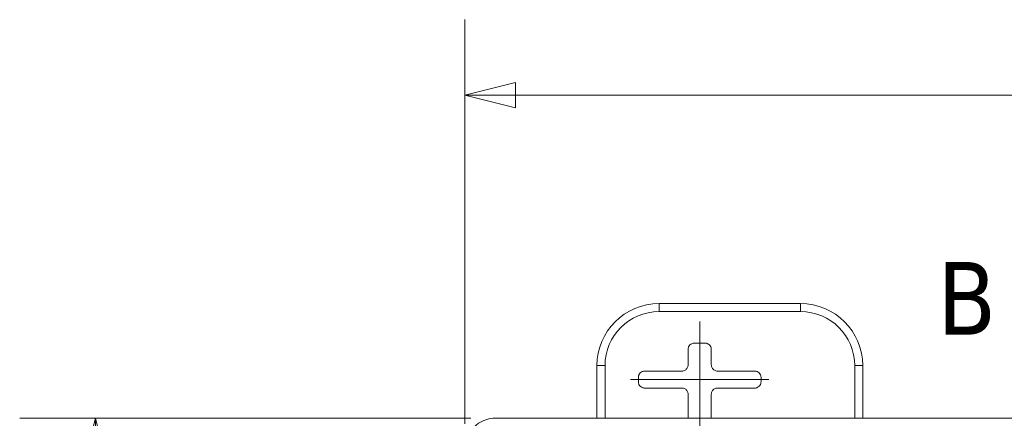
# Model space of a CAD drawing. Header units: inches. Extents: x 0 to 110, y 2 to 70.
# Tile 48 of 129: x 31.85 to 39.78, y 40.77 to 43.99. Entities that reach past the tile are written whole.
import ezdxf

# ---------------------------------------------------------------- set-up
doc = ezdxf.new("R2010")
doc.units = ezdxf.units.IN
doc.header["$LTSCALE"] = 3.25
doc.header["$MEASUREMENT"] = 0
doc.layers.add('Centerline (ANSI)', color=1, linetype='Continuous', lineweight=9, true_color=0xff0000)
for name, color, linetype, lineweight in [('Dimension (ANSI)', 7, 'Continuous', 9), ('Section Line (ANSI)', 7, 'Continuous', 25), ('Visible (ANSI)', 7, 'Continuous', 18), ('Visible Narrow (ANSI)', 7, 'Continuous', 5)]:
    doc.layers.add(name, color=color, linetype=linetype, lineweight=lineweight)
doc.styles.add('Label Text (ANSI)', font='tahoma.ttf')
doc.styles.add('Note Text (ANSI)', font='arial.ttf')
doc.dimstyles.new('.XX', dxfattribs={"dimscale": 3.25, "dimtxt": 0.095, "dimasz": 0.125, "dimexe": 0.1875, "dimexo": 0.0625, "dimgap": 0.0625, "dimtad": 0, "dimtih": 1, "dimtoh": 1, "dimrnd": 1e-08, "dimzin": 0, "dimdsep": 46, "dimtxsty": 'Note Text (ANSI)', "dimblk": 'Filled-1', "dimcen": 0.09, "dimdle": 0.45, "dimclrd": 256, "dimclre": 256, "dimclrt": 256, "dimadec": 0, "dimazin": 1, "dimtfac": 1.263158, "dimtofl": 0, "dimtmove": 0, "dimatfit": 3, "dimfxl": 1, "dimtolj": 1, "dimtzin": 4, "dimlwd": -1, "dimlwe": -1, "dimarcsym": 0})

# ---------------------------------------------------------------- blocks, each defined once
blk = doc.blocks.new('Filled-1')
at = {"color": 0}
for p, q in [((0, 0), (-1, 0.25)), ((-1, 0.25), (-1, -0.25)), ((-1, 0), (0, 0)), ((-1, -0.25), (0, 0))]:
    blk.add_line(p, q, dxfattribs=at)
at = {"color": 0, "flags": 128}
blk.add_lwpolyline([(-1, -0.25), (0, 0), (-1, 0.25), (-1, -0.25)], dxfattribs=at)
at = {"color": 0}
blk.add_solid([(-1, -0.25), (0, 0), (-1, 0.25), (-1, -0.25)], dxfattribs=at)
blk = doc.blocks.new('*D38')
at = {"layer": 'Defpoints', "color": 0, "transparency": 16777216}
for p in [(35.4332, 43.3779), (35.4332, 40.5272), (46.8382, 40.5272)]:
    blk.add_point(p, dxfattribs=at)
at = {"layer": 'Dimension (ANSI)', "transparency": 16777216}
for p, q in [((35.4332, 40.7303), (35.4332, 43.9873)), ((46.8382, 40.7303), (46.8382, 43.9873)), ((35.8394, 43.3779), (40.456, 43.3779)), ((46.4319, 43.3779), (41.8154, 43.3779))]:
    blk.add_line(p, q, dxfattribs=at)
at = {"layer": 'Dimension (ANSI)', "transparency": 16777216, "xscale": 0.40625, "yscale": 0.40625, "zscale": 0.40625, "rotation": 180}
blk.add_blockref('Filled-1', (35.4332, 43.3779), dxfattribs=at)
at = {"layer": 'Dimension (ANSI)', "transparency": 16777216, "xscale": 0.40625, "yscale": 0.40625, "zscale": 0.40625}
blk.add_blockref('Filled-1', (46.8382, 43.3779), dxfattribs=at)
at = {"layer": 'Dimension (ANSI)', "transparency": 16777216, "insert": (40.6591, 43.5329), "char_height": 0.30875, "attachment_point": 1, "style": 'Note Text (ANSI)'}
blk.add_mtext('\\A1;11.41', dxfattribs=at)
blk = doc.blocks.new('*D39')
at = {"layer": 'Defpoints', "color": 0, "transparency": 16777216}
for p in [(35.6822, 40.7762), (32.4572, 27.3712), (35.6822, 27.3712)]:
    blk.add_point(p, dxfattribs=at)
at = {"layer": 'Dimension (ANSI)', "transparency": 16777216}
for p, q in [((35.4791, 40.7762), (31.8479, 40.7762)), ((32.4572, 40.37), (32.4572, 34.4346)), ((32.4572, 27.7775), (32.4572, 33.7129)), ((35.4791, 27.3712), (31.8479, 27.3712))]:
    blk.add_line(p, q, dxfattribs=at)
at = {"layer": 'Dimension (ANSI)', "transparency": 16777216, "xscale": 0.40625, "yscale": 0.40625, "zscale": 0.40625}
for p, rotation in [((32.4572, 40.7762), 90), ((32.4572, 27.3712), 270)]:
    blk.add_blockref('Filled-1', p, dxfattribs=dict(at, rotation=rotation))
at = {"layer": 'Dimension (ANSI)', "transparency": 16777216, "insert": (31.9806, 34.2315), "char_height": 0.30875, "attachment_point": 1, "style": 'Note Text (ANSI)'}
blk.add_mtext('\\A1;13.41', dxfattribs=at)
blk = doc.blocks.new('2dTransSection1')
at = {"layer": 'Section Line (ANSI)', "insert": (12.0729, 12.7533), "char_height": 0.18, "attachment_point": 7, "style": 'Label Text (ANSI)'}
blk.add_mtext('B', dxfattribs=at)

msp = doc.modelspace()

# ---------------------------------------------------------------- linework, layer by layer
at = {"layer": 'Centerline (ANSI)', "linetype": 'Continuous'}
for p, q in [((37.3232, 40.4175), (37.3232, 41.555)), ((37.8795, 41.0862), (36.7669, 41.0862))]:
    msp.add_line(p, q, dxfattribs=at)
at = {"layer": 'Visible (ANSI)'}
for p, q in [((38.1357, 41.6987), (36.9957, 41.6987)), ((37.2297, 41.2047), (37.2297, 41.3297)), ((37.2797, 41.3797), (37.3667, 41.3797)), ((37.4166, 41.3297), (37.4166, 41.2047)), ((36.4957, 41.1987), (36.4957, 40.7762)), ((36.8797, 41.1547), (37.1797, 41.1547)), ((37.4666, 41.1547), (37.7667, 41.1547)), ((38.6357, 40.7762), (38.6357, 41.1987)), ((36.8297, 41.0678), (36.8297, 41.1047)), ((37.8166, 41.1047), (37.8166, 41.0678)), ((37.1797, 41.0178), (36.8797, 41.0178)), ((37.7667, 41.0178), (37.4666, 41.0178)), ((37.2297, 40.7762), (37.2297, 40.9678)), ((37.4166, 40.9678), (37.4166, 40.7762)), ((46.5891, 40.7762), (35.6822, 40.7762))]:
    msp.add_line(p, q, dxfattribs=at)
for centre, start, end in [((36.9957, 41.1987), 90, 180), ((38.1357, 41.1987), 0, 90)]:
    msp.add_arc(centre, 0.5, start, end, dxfattribs=at)
msp.add_ellipse((35.6842, 40.5253), major_axis=(-0.1781, 0.1781), ratio=0.992433, start_param=5.501585, end_param=7.064785, dxfattribs=at)
for points, knots in [([(37.2297, 41.3297), (37.2297, 41.3332), (37.2301, 41.3366), (37.2316, 41.3434), (37.2327, 41.3468), (37.2366, 41.3555), (37.2401, 41.3607), (37.2487, 41.3694), (37.2539, 41.3728), (37.2627, 41.3767), (37.266, 41.3778), (37.2728, 41.3793), (37.2763, 41.3797), (37.2797, 41.3797)], [0.000001, 0.000001, 0.000001, 0.000001, 0.0264935, 0.0264935, 0.0529973, 0.0529973, 0.0996661, 0.0996661, 0.1463348, 0.1463348, 0.1728385, 0.1728385, 0.1993307, 0.1993307, 0.1993307, 0.1993307]), ([(37.3667, 41.3797), (37.3701, 41.3797), (37.3736, 41.3793), (37.3804, 41.3778), (37.3837, 41.3767), (37.3925, 41.3728), (37.3977, 41.3694), (37.4063, 41.3607), (37.4098, 41.3555), (37.4137, 41.3468), (37.4148, 41.3434), (37.4163, 41.3366), (37.4166, 41.3332), (37.4166, 41.3297)], [0.000001, 0.000001, 0.000001, 0.000001, 0.0264935, 0.0264935, 0.0529973, 0.0529973, 0.0996661, 0.0996661, 0.1463348, 0.1463348, 0.1728385, 0.1728385, 0.1993307, 0.1993307, 0.1993307, 0.1993307]), ([(36.8297, 41.1047), (36.8297, 41.1082), (36.8301, 41.1116), (36.8316, 41.1184), (36.8327, 41.1218), (36.8366, 41.1305), (36.8401, 41.1357), (36.8487, 41.1444), (36.8539, 41.1478), (36.8627, 41.1517), (36.866, 41.1528), (36.8728, 41.1543), (36.8763, 41.1547), (36.8797, 41.1547)], [0.000001, 0.000001, 0.000001, 0.000001, 0.0264935, 0.0264935, 0.0529973, 0.0529973, 0.0996661, 0.0996661, 0.1463348, 0.1463348, 0.1728385, 0.1728385, 0.1993307, 0.1993307, 0.1993307, 0.1993307]), ([(37.1797, 41.1547), (37.184, 41.1547), (37.1928, 41.1558), (37.205, 41.1609), (37.2155, 41.1689), (37.2236, 41.1794), (37.2286, 41.1916), (37.2297, 41.2004), (37.2297, 41.2047)], [0, 0, 0, 0, 0.164605, 0.333667, 0.500193, 0.666606, 0.835389, 1, 1, 1, 1]), ([(37.4166, 41.2047), (37.4166, 41.2004), (37.4178, 41.1916), (37.4228, 41.1794), (37.4309, 41.1689), (37.4414, 41.1609), (37.4536, 41.1558), (37.4623, 41.1547), (37.4666, 41.1547)], [0, 0, 0, 0, 0.164611, 0.333394, 0.499807, 0.666333, 0.835395, 1, 1, 1, 1]), ([(37.7667, 41.1547), (37.7701, 41.1547), (37.7736, 41.1543), (37.7804, 41.1528), (37.7837, 41.1517), (37.7925, 41.1478), (37.7977, 41.1444), (37.8063, 41.1357), (37.8098, 41.1305), (37.8137, 41.1218), (37.8148, 41.1184), (37.8163, 41.1116), (37.8166, 41.1082), (37.8166, 41.1047)], [0.000001, 0.000001, 0.000001, 0.000001, 0.0264935, 0.0264935, 0.0529973, 0.0529973, 0.0996661, 0.0996661, 0.1463348, 0.1463348, 0.1728385, 0.1728385, 0.1993307, 0.1993307, 0.1993307, 0.1993307]), ([(36.8797, 41.0178), (36.8763, 41.0178), (36.8728, 41.0182), (36.866, 41.0196), (36.8627, 41.0207), (36.8539, 41.0246), (36.8487, 41.0281), (36.8401, 41.0367), (36.8366, 41.0419), (36.8327, 41.0507), (36.8316, 41.054), (36.8301, 41.0608), (36.8297, 41.0643), (36.8297, 41.0678)], [0.000001, 0.000001, 0.000001, 0.000001, 0.0264935, 0.0264935, 0.0529973, 0.0529973, 0.0996661, 0.0996661, 0.1463348, 0.1463348, 0.1728385, 0.1728385, 0.1993307, 0.1993307, 0.1993307, 0.1993307]), ([(37.8166, 41.0678), (37.8166, 41.0643), (37.8163, 41.0608), (37.8148, 41.054), (37.8137, 41.0507), (37.8098, 41.0419), (37.8063, 41.0367), (37.7977, 41.0281), (37.7925, 41.0246), (37.7837, 41.0207), (37.7804, 41.0196), (37.7736, 41.0182), (37.7701, 41.0178), (37.7667, 41.0178)], [0.000001, 0.000001, 0.000001, 0.000001, 0.0264935, 0.0264935, 0.0529973, 0.0529973, 0.0996661, 0.0996661, 0.1463348, 0.1463348, 0.1728385, 0.1728385, 0.1993307, 0.1993307, 0.1993307, 0.1993307]), ([(37.2297, 40.9678), (37.2297, 40.9721), (37.2286, 40.9808), (37.2236, 40.993), (37.2155, 41.0035), (37.205, 41.0116), (37.1928, 41.0166), (37.184, 41.0178), (37.1797, 41.0178)], [0, 0, 0, 0, 0.164611, 0.333394, 0.499807, 0.666333, 0.835395, 1, 1, 1, 1]), ([(37.4666, 41.0178), (37.4623, 41.0178), (37.4536, 41.0166), (37.4414, 41.0116), (37.4309, 41.0035), (37.4228, 40.993), (37.4178, 40.9808), (37.4166, 40.9721), (37.4166, 40.9678)], [0, 0, 0, 0, 0.164605, 0.333667, 0.500193, 0.666606, 0.835389, 1, 1, 1, 1])]:
    msp.add_open_spline(points, degree=3, knots=knots, dxfattribs=at)
at = {"layer": 'Visible Narrow (ANSI)'}
for p, q in [((36.9957, 41.6987), (36.9957, 41.6337)), ((38.1357, 41.6337), (36.9957, 41.6337)), ((38.1357, 41.6987), (38.1357, 41.6337)), ((36.4957, 41.1987), (36.5607, 41.1987)), ((36.5607, 41.1987), (36.5607, 40.7762)), ((38.5707, 40.7762), (38.5707, 41.1987)), ((38.6357, 41.1987), (38.5707, 41.1987))]:
    msp.add_line(p, q, dxfattribs=at)
for centre, start, end in [((36.9957, 41.1987), 90, 180), ((38.1357, 41.1987), 0, 90)]:
    msp.add_arc(centre, 0.435, start, end, dxfattribs=at)

# ---------------------------------------------------------------- block references
at = {"layer": 'Section Line (ANSI)', "xscale": 3.25, "yscale": 3.25, "zscale": 3.25}
msp.add_blockref('2dTransSection1', (0, 0), dxfattribs=at)

# ---------------------------------------------------------------- dimensions: what is measured, and where the dimension line sits
at = {"layer": 'Dimension (ANSI)'}
for base, p1, p2, angle, override, picture, middle in [((35.4331954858, 43.3778921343), (46.8381954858, 40.5271810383), (35.4331954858, 40.5271810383), 180, {"dimgap": 0.0625, "dimtih": 0, "dimtoh": 0, "dimdec": 2, "dimtol": 0, "dimlim": 0, "dimtp": 0, "dimtm": 0, "dimtdec": 2, "dimatfit": 1}, '*D38', (41.1356954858, 43.3778921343)), ((32.4572441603, 27.3712297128), (35.6822441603, 40.7762297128), (35.6822441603, 27.3712297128), 90, {"dimgap": 0.0625, "dimdec": 2, "dimtol": 0, "dimlim": 0, "dimtp": 0, "dimtm": 0, "dimtdec": 2, "dimatfit": 1}, '*D39', (32.4572441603, 34.0737297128))]:
    dim = msp.add_linear_dim(base=base, p1=p1, p2=p2, angle=angle, dimstyle='.XX', override=override, dxfattribs=at)
    dim.commit()
    dim.dimension.update_dxf_attribs({"geometry": picture, "text_midpoint": middle, "dimtype": 160})

doc.saveas('drawing.dxf')
